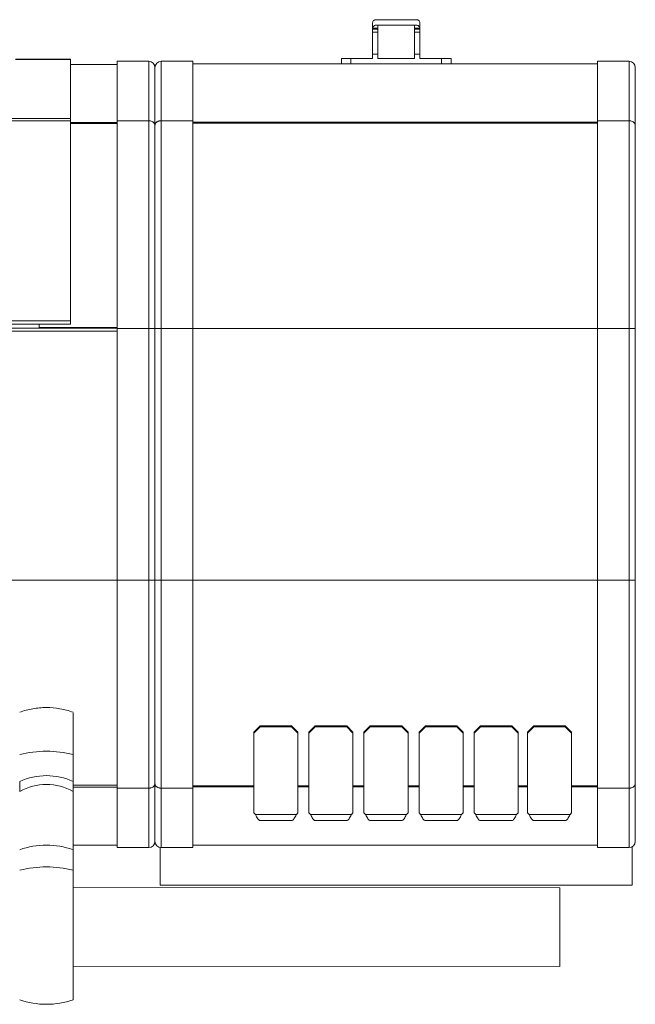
# Model space of a CAD drawing. Header units: millimetres. Extents: x -32 to 1538, y -978 to 462.
# Tile 21 of 21: x 1343 to 1538, y 149 to 462. Entities that reach past the tile are written whole.
import ezdxf

# ---------------------------------------------------------------- set-up
doc = ezdxf.new("R2010")
doc.units = ezdxf.units.MM

msp = doc.modelspace()

# ---------------------------------------------------------------- linework, layer by layer
at = {"color": 7, "linetype": 'Continuous', "lineweight": 15}
for p, q in [((1454.81, 459.58), (1454.81, 461.28)), ((1455.81, 462.28), (1468.81, 462.28)), ((1468.41, 460.58), (1456.2, 460.58)), ((1456.51, 460.58), (1456.51, 459.58)), ((1468.11, 459.58), (1468.11, 460.58)), ((1469.81, 461.28), (1469.81, 459.58)), ((1456.51, 459.58), (1454.81, 459.58)), ((1454.81, 459.28), (1454.81, 459.58)), ((1454.81, 459.28), (1456.51, 459.28)), ((1454.81, 458.28), (1454.81, 459.28)), ((1454.81, 458.28), (1456.51, 458.28)), ((1454.81, 451.28), (1454.81, 458.28)), ((1456.51, 459.28), (1456.51, 459.58)), ((1456.51, 459.28), (1456.51, 458.28)), ((1456.51, 458.28), (1456.51, 451.28)), ((1469.81, 459.58), (1468.11, 459.58)), ((1468.11, 459.58), (1468.11, 459.28)), ((1468.11, 459.28), (1469.81, 459.28)), ((1468.11, 458.28), (1468.11, 459.28)), ((1468.11, 458.28), (1469.81, 458.28)), ((1468.11, 451.28), (1468.11, 458.28)), ((1469.81, 459.58), (1469.81, 459.28)), ((1469.81, 458.28), (1469.81, 459.28)), ((1469.81, 451.28), (1469.81, 458.28)), ((1454.81, 451.28), (1456.51, 451.28)), ((1454.81, 449.98), (1454.81, 451.28)), ((1456.51, 451.28), (1456.51, 449.98)), ((1468.11, 451.28), (1469.81, 451.28)), ((1468.11, 449.98), (1468.11, 451.28)), ((1469.81, 449.98), (1469.81, 451.28)), ((1341.31, 449.69), (1358.81, 449.69)), ((1341.31, 449.59), (1358.81, 449.59)), ((1358.81, 449.59), (1358.81, 449.69)), ((1358.81, 430.88), (1358.81, 449.59)), ((1358.81, 448.08), (1373.61, 448.08)), ((1383.61, 449.08), (1373.61, 449.08)), ((1373.61, 430.17), (1373.61, 449.08)), ((1383.61, 430.17), (1383.61, 449.08)), ((1387.61, 449.08), (1387.61, 430.17)), ((1387.61, 449.08), (1397.61, 449.08)), ((1397.61, 449.08), (1397.61, 430.17)), ((1526.31, 448.28), (1397.61, 448.28)), ((1444.87, 449.98), (1444.87, 448.28)), ((1444.87, 449.98), (1447.87, 449.98)), ((1447.87, 449.98), (1447.87, 448.28)), ((1447.87, 449.98), (1454.81, 449.98)), ((1468.11, 449.98), (1456.51, 449.98)), ((1469.81, 449.98), (1476.74, 449.98)), ((1476.74, 448.28), (1476.74, 449.98)), ((1476.74, 449.98), (1479.74, 449.98)), ((1479.74, 448.28), (1479.74, 449.98)), ((1536.31, 449.08), (1526.31, 449.08)), ((1526.31, 430.17), (1526.31, 449.08)), ((1536.31, 430.17), (1536.31, 449.08)), ((1385.61, 428.72), (1385.61, 447.08)), ((1538.31, 447.08), (1538.31, 428.72)), ((1028.81, 430.88), (1358.81, 430.88)), ((1358.81, 430.16), (1028.81, 430.16)), ((1358.81, 430.88), (1358.81, 430.16)), ((1358.81, 430.16), (1358.81, 366.51)), ((1373.61, 364.08), (1373.61, 430.17)), ((1383.61, 430.17), (1373.61, 430.17)), ((1383.61, 364.08), (1383.61, 430.17)), ((1387.61, 430.17), (1387.61, 364.08)), ((1387.61, 430.17), (1397.61, 430.17)), ((1397.61, 430.17), (1397.61, 364.08)), ((1526.31, 364.08), (1526.31, 430.17)), ((1536.31, 430.17), (1526.31, 430.17)), ((1536.31, 364.08), (1536.31, 430.17)), ((1385.61, 364.08), (1385.61, 428.72)), ((1538.31, 428.72), (1538.31, 364.08)), ((1358.81, 366.51), (1028.81, 366.51)), ((1358.81, 366.51), (1358.81, 365.49)), ((1024.81, 364.25), (1373.61, 364.25)), ((1028.81, 365.49), (1358.81, 365.49)), ((1348.81, 364.48), (1348.81, 365.49)), ((1373.61, 364.48), (1348.81, 364.48)), ((1348.81, 364.47), (1348.81, 364.48)), ((1373.61, 364.47), (1348.81, 364.47)), ((1383.61, 364.08), (1373.61, 364.08)), ((1373.61, 284.08), (1373.61, 364.08)), ((1385.61, 364.08), (1383.61, 364.08)), ((1383.61, 284.08), (1383.61, 364.08)), ((1387.61, 364.08), (1385.61, 364.08)), ((1385.61, 284.08), (1385.61, 364.08)), ((1387.61, 364.08), (1397.61, 364.08)), ((1387.61, 364.08), (1387.61, 284.08)), ((1397.61, 364.08), (1397.61, 284.08)), ((1536.31, 364.08), (1526.31, 364.08)), ((1526.31, 284.08), (1526.31, 364.08)), ((1538.31, 364.08), (1536.31, 364.08)), ((1536.31, 284.08), (1536.31, 364.08)), ((1538.31, 364.08), (1538.31, 284.08)), ((1373.61, 217.98), (1373.61, 284.08)), ((1383.61, 284.08), (1373.61, 284.08)), ((1383.61, 217.98), (1383.61, 284.08)), ((1385.61, 284.08), (1383.61, 284.08)), ((1385.61, 219.43), (1385.61, 284.08)), ((1387.61, 284.08), (1385.61, 284.08)), ((1387.61, 284.08), (1387.61, 217.98)), ((1387.61, 284.08), (1397.61, 284.08)), ((1397.61, 284.08), (1397.61, 217.98)), ((1526.31, 217.98), (1526.31, 284.08)), ((1536.31, 284.08), (1526.31, 284.08)), ((1536.31, 217.98), (1536.31, 284.08)), ((1538.31, 284.08), (1536.31, 284.08)), ((1538.31, 284.08), (1538.31, 219.43)), ((1359.61, 228.72), (1359.61, 241.98)), ((1419.06, 237.84), (1417.06, 235.84)), ((1417.06, 235.68), (1419.06, 237.68)), ((1419.06, 237.68), (1417.06, 235.68)), ((1417.06, 235.52), (1419.06, 237.52)), ((1417.06, 235.68), (1417.06, 235.84)), ((1417.06, 235.68), (1417.06, 235.52)), ((1417.06, 235.68), (1417.06, 235.68)), ((1417.06, 210.1), (1417.06, 235.52)), ((1419.06, 237.68), (1419.06, 237.84)), ((1429.06, 237.84), (1419.06, 237.84)), ((1419.06, 237.68), (1419.06, 237.52)), ((1419.06, 237.68), (1429.06, 237.68)), ((1429.06, 237.68), (1419.06, 237.68)), ((1419.06, 237.52), (1429.06, 237.52)), ((1429.06, 237.68), (1429.06, 237.84)), ((1431.06, 235.84), (1429.06, 237.84)), ((1429.06, 237.68), (1429.06, 237.52)), ((1429.06, 237.68), (1431.06, 235.68)), ((1431.06, 235.68), (1429.06, 237.68)), ((1429.06, 237.52), (1431.06, 235.52)), ((1431.06, 235.68), (1431.06, 235.84)), ((1431.06, 235.68), (1431.06, 235.52)), ((1431.06, 235.68), (1431.06, 235.68)), ((1431.06, 235.52), (1431.06, 210.1)), ((1436.56, 237.84), (1434.56, 235.84)), ((1434.56, 235.68), (1436.56, 237.68)), ((1436.56, 237.68), (1434.56, 235.68)), ((1434.56, 235.52), (1436.56, 237.52)), ((1434.56, 235.68), (1434.56, 235.84)), ((1434.56, 235.68), (1434.56, 235.52)), ((1434.56, 235.68), (1434.56, 235.68)), ((1434.56, 210.1), (1434.56, 235.52)), ((1436.56, 237.68), (1436.56, 237.84)), ((1446.56, 237.84), (1436.56, 237.84)), ((1436.56, 237.68), (1436.56, 237.52)), ((1436.56, 237.68), (1446.56, 237.68)), ((1446.56, 237.68), (1436.56, 237.68)), ((1436.56, 237.52), (1446.56, 237.52)), ((1446.56, 237.68), (1446.56, 237.84)), ((1448.56, 235.84), (1446.56, 237.84)), ((1446.56, 237.68), (1446.56, 237.52)), ((1446.56, 237.68), (1448.56, 235.68)), ((1448.56, 235.68), (1446.56, 237.68)), ((1446.56, 237.52), (1448.56, 235.52)), ((1448.56, 235.68), (1448.56, 235.84)), ((1448.56, 235.68), (1448.56, 235.52)), ((1448.56, 235.68), (1448.56, 235.68)), ((1448.56, 235.52), (1448.56, 210.1)), ((1454.06, 237.84), (1452.06, 235.84)), ((1452.06, 235.68), (1454.06, 237.68)), ((1454.06, 237.68), (1452.06, 235.68)), ((1452.06, 235.52), (1454.06, 237.52)), ((1452.06, 235.68), (1452.06, 235.84)), ((1452.06, 235.68), (1452.06, 235.52)), ((1452.06, 235.68), (1452.06, 235.68)), ((1452.06, 210.1), (1452.06, 235.52)), ((1454.06, 237.68), (1454.06, 237.84)), ((1464.06, 237.84), (1454.06, 237.84)), ((1454.06, 237.68), (1454.06, 237.52)), ((1454.06, 237.68), (1464.06, 237.68)), ((1464.06, 237.68), (1454.06, 237.68)), ((1454.06, 237.52), (1464.06, 237.52)), ((1464.06, 237.68), (1464.06, 237.84)), ((1466.06, 235.84), (1464.06, 237.84)), ((1464.06, 237.68), (1464.06, 237.52)), ((1464.06, 237.68), (1466.06, 235.68)), ((1466.06, 235.68), (1464.06, 237.68)), ((1464.06, 237.52), (1466.06, 235.52)), ((1466.06, 235.68), (1466.06, 235.84)), ((1466.06, 235.68), (1466.06, 235.52)), ((1466.06, 235.68), (1466.06, 235.68)), ((1466.06, 235.52), (1466.06, 210.1)), ((1471.56, 237.84), (1469.56, 235.84)), ((1469.56, 235.68), (1471.56, 237.68)), ((1471.56, 237.68), (1469.56, 235.68)), ((1469.56, 235.52), (1471.56, 237.52)), ((1469.56, 235.68), (1469.56, 235.84)), ((1469.56, 235.68), (1469.56, 235.52)), ((1469.56, 235.68), (1469.56, 235.68)), ((1469.56, 210.1), (1469.56, 235.52)), ((1471.56, 237.68), (1471.56, 237.84)), ((1481.56, 237.84), (1471.56, 237.84)), ((1471.56, 237.68), (1471.56, 237.52)), ((1471.56, 237.68), (1481.56, 237.68)), ((1481.56, 237.68), (1471.56, 237.68)), ((1471.56, 237.52), (1481.56, 237.52)), ((1481.56, 237.68), (1481.56, 237.84)), ((1483.56, 235.84), (1481.56, 237.84)), ((1481.56, 237.68), (1481.56, 237.52)), ((1481.56, 237.68), (1483.56, 235.68)), ((1483.56, 235.68), (1481.56, 237.68)), ((1481.56, 237.52), (1483.56, 235.52)), ((1483.56, 235.68), (1483.56, 235.84)), ((1483.56, 235.68), (1483.56, 235.52)), ((1483.56, 235.68), (1483.56, 235.68)), ((1483.56, 235.52), (1483.56, 210.1)), ((1489.06, 237.84), (1487.06, 235.84)), ((1487.06, 235.68), (1489.06, 237.68)), ((1489.06, 237.68), (1487.06, 235.68)), ((1487.06, 235.52), (1489.06, 237.52)), ((1487.06, 235.68), (1487.06, 235.84)), ((1487.06, 235.68), (1487.06, 235.52)), ((1487.06, 235.68), (1487.06, 235.68)), ((1487.06, 210.1), (1487.06, 235.52)), ((1489.06, 237.68), (1489.06, 237.84)), ((1499.06, 237.84), (1489.06, 237.84)), ((1489.06, 237.68), (1489.06, 237.52)), ((1489.06, 237.68), (1499.06, 237.68)), ((1499.06, 237.68), (1489.06, 237.68)), ((1489.06, 237.52), (1499.06, 237.52)), ((1499.06, 237.68), (1499.06, 237.84)), ((1501.06, 235.84), (1499.06, 237.84)), ((1499.06, 237.68), (1499.06, 237.52)), ((1499.06, 237.68), (1501.06, 235.68)), ((1501.06, 235.68), (1499.06, 237.68)), ((1499.06, 237.52), (1501.06, 235.52)), ((1501.06, 235.68), (1501.06, 235.84)), ((1501.06, 235.68), (1501.06, 235.52)), ((1501.06, 235.68), (1501.06, 235.68)), ((1501.06, 235.52), (1501.06, 210.1)), ((1506.06, 237.84), (1504.06, 235.84)), ((1504.06, 235.68), (1506.06, 237.68)), ((1506.06, 237.68), (1504.06, 235.68)), ((1504.06, 235.52), (1506.06, 237.52)), ((1504.06, 235.68), (1504.06, 235.84)), ((1504.06, 235.68), (1504.06, 235.52)), ((1504.06, 235.68), (1504.06, 235.68)), ((1504.06, 210.1), (1504.06, 235.52)), ((1506.06, 237.68), (1506.06, 237.84)), ((1516.06, 237.84), (1506.06, 237.84)), ((1506.06, 237.68), (1506.06, 237.52)), ((1506.06, 237.68), (1516.06, 237.68)), ((1516.06, 237.68), (1506.06, 237.68)), ((1506.06, 237.52), (1516.06, 237.52)), ((1516.06, 237.68), (1516.06, 237.84)), ((1518.06, 235.84), (1516.06, 237.84)), ((1516.06, 237.68), (1516.06, 237.52)), ((1516.06, 237.68), (1518.06, 235.68)), ((1518.06, 235.68), (1516.06, 237.68)), ((1516.06, 237.52), (1518.06, 235.52)), ((1518.06, 235.68), (1518.06, 235.84)), ((1518.06, 235.68), (1518.06, 235.52)), ((1518.06, 235.68), (1518.06, 235.68)), ((1518.06, 235.52), (1518.06, 210.1)), ((1359.61, 220.09), (1359.61, 228.72)), ((1385.61, 201.08), (1385.61, 219.43)), ((1538.31, 219.43), (1538.31, 201.08)), ((1359.61, 216.89), (1359.61, 198.44)), ((1383.61, 217.98), (1373.61, 217.98)), ((1373.61, 199.08), (1373.61, 217.98)), ((1383.61, 199.08), (1383.61, 217.98)), ((1387.61, 217.98), (1397.61, 217.98)), ((1387.61, 217.98), (1387.61, 199.08)), ((1397.61, 217.98), (1397.61, 199.08)), ((1536.31, 217.98), (1526.31, 217.98)), ((1526.31, 199.08), (1526.31, 217.98)), ((1536.31, 199.08), (1536.31, 217.98)), ((1417.56, 209.6), (1417.06, 210.1)), ((1431.06, 210.1), (1430.56, 209.6)), ((1435.06, 209.6), (1434.56, 210.1)), ((1448.56, 210.1), (1448.06, 209.6)), ((1452.56, 209.6), (1452.06, 210.1)), ((1466.06, 210.1), (1465.56, 209.6)), ((1470.06, 209.6), (1469.56, 210.1)), ((1483.56, 210.1), (1483.06, 209.6)), ((1487.56, 209.6), (1487.06, 210.1)), ((1501.06, 210.1), (1500.56, 209.6)), ((1504.56, 209.6), (1504.06, 210.1)), ((1518.06, 210.1), (1517.56, 209.6)), ((1417.56, 209.6), (1430.56, 209.6)), ((1419.04, 207.75), (1429.13, 207.75)), ((1435.06, 209.6), (1448.06, 209.6)), ((1436.54, 207.75), (1446.63, 207.75)), ((1452.56, 209.6), (1465.56, 209.6)), ((1454.04, 207.75), (1464.13, 207.75)), ((1470.06, 209.6), (1483.06, 209.6)), ((1471.54, 207.75), (1481.63, 207.75)), ((1487.56, 209.6), (1500.56, 209.6)), ((1489.04, 207.75), (1499.13, 207.75)), ((1504.56, 209.6), (1517.56, 209.6)), ((1506.04, 207.75), (1516.13, 207.75)), ((1359.61, 199.88), (1373.61, 199.88)), ((1359.61, 191.94), (1359.61, 198.44)), ((1383.61, 199.08), (1373.61, 199.08)), ((1387.31, 187.15), (1387.31, 199.1)), ((1387.61, 199.08), (1397.61, 199.08)), ((1526.31, 199.88), (1397.61, 199.88)), ((1536.31, 199.08), (1526.31, 199.08)), ((1537.31, 199.35), (1537.31, 187.15)), ((1359.61, 150.71), (1359.61, 191.94)), ((1514.28, 186.34), (1359.61, 186.4)), ((1387.31, 187.15), (1537.31, 187.15)), ((1359.61, 161.4), (1514.27, 161.34))]:
    msp.add_line(p, q, dxfattribs=at)
at = {"color": 8, "linetype": 'Continuous', "lineweight": 15}
for p, q in [((1358.81, 429.57), (1373.61, 429.57)), ((1373.61, 429.24), (1358.81, 429.24)), ((1526.31, 429.72), (1397.61, 429.72)), ((1526.31, 429.39), (1397.61, 429.39)), ((1305.71, 363.25), (1373.61, 363.25)), ((1526.31, 364.08), (1397.61, 364.08)), ((1075.03, 284.08), (1373.61, 284.08)), ((1526.31, 284.08), (1397.61, 284.08)), ((1373.61, 218.97), (1359.61, 218.97)), ((1373.61, 218.31), (1359.61, 218.31)), ((1417.06, 218.77), (1397.61, 218.77)), ((1417.06, 218.44), (1397.61, 218.44)), ((1434.56, 218.77), (1431.06, 218.77)), ((1434.56, 218.44), (1431.06, 218.44)), ((1452.06, 218.77), (1448.56, 218.77)), ((1452.06, 218.44), (1448.56, 218.44)), ((1469.56, 218.77), (1466.06, 218.77)), ((1469.56, 218.44), (1466.06, 218.44)), ((1487.06, 218.77), (1483.56, 218.77)), ((1487.06, 218.44), (1483.56, 218.44)), ((1504.06, 218.77), (1501.06, 218.77)), ((1504.06, 218.44), (1501.06, 218.44)), ((1526.31, 218.77), (1518.06, 218.77)), ((1526.31, 218.44), (1518.06, 218.44))]:
    msp.add_line(p, q, dxfattribs=at)
at = {"color": 7, "linetype": 'Continuous', "lineweight": 15, "flags": 128}
msp.add_lwpolyline([(1514.27, 161.34), (1514.27, 161.47), (1514.27, 161.94), (1514.27, 162.76), (1514.27, 163.9), (1514.27, 165.32), (1514.27, 166.99), (1514.27, 168.86), (1514.27, 170.86), (1514.27, 172.96), (1514.27, 175.08), (1514.27, 177.16), (1514.27, 179.15), (1514.27, 180.99), (1514.27, 182.62), (1514.28, 184), (1514.28, 185.08), (1514.28, 185.85), (1514.28, 186.26), (1514.28, 186.34)], dxfattribs=at)
at = {"color": 7, "linetype": 'Continuous', "lineweight": 15}
for centre, radius, start, end in [((1383.61, 447.08), 2, 0, 90), ((1387.61, 447.08), 2, 90, 180), ((1536.31, 447.08), 2, 0, 90), ((1351.11, 193.55), 36.18, 76.4128, 103.5872), ((1351.11, 201.83), 20.14, 65.0297, 114.9703), ((1351.11, 202.05), 17.1, 60.1912, 119.8088), ((1383.61, 201.08), 2, 270, 0), ((1387.61, 201.08), 2, 180, 270), ((1536.31, 201.08), 2, 270, 0), ((1351.11, 173.87), 26, 70.9179, 109.0821), ((1351.11, 156.8), 36.15, 76.4022, 103.5978), ((1351.11, 175.29), 26, 250.9179, 289.0821)]:
    msp.add_arc(centre, radius, start, end, dxfattribs=at)
for points, knots in [([(1455.81, 462.28), (1455.68, 462.28), (1455.57, 462.26), (1455.34, 462.17), (1455.23, 462.1), (1455.04, 461.93), (1454.96, 461.83), (1454.84, 461.57), (1454.81, 461.43), (1454.81, 461.28)], [0, 0, 0, 0, 0.25, 0.25, 0.5, 0.5, 0.75, 0.75, 1, 1, 1, 1]), ([(1454.81, 459.58), (1454.81, 459.66), (1454.83, 459.83), (1454.95, 460.07), (1455.19, 460.33), (1455.62, 460.54), (1455.99, 460.56), (1456.2, 460.58)], [0, 0, 0, 0, 0.114162, 0.227693, 0.393211, 0.650241, 1, 1, 1, 1]), ([(1468.41, 460.58), (1468.57, 460.58), (1468.72, 460.56), (1469.01, 460.5), (1469.16, 460.46), (1469.42, 460.31), (1469.55, 460.21), (1469.69, 460.01), (1469.73, 459.93), (1469.79, 459.76), (1469.81, 459.67), (1469.81, 459.58)], [0, 0, 0, 0, 0.25, 0.25, 0.5, 0.5, 0.75, 0.75, 0.875, 0.875, 1, 1, 1, 1]), ([(1469.81, 461.28), (1469.81, 461.43), (1469.77, 461.57), (1469.66, 461.82), (1469.57, 461.93), (1469.39, 462.1), (1469.28, 462.17), (1469.05, 462.26), (1468.93, 462.28), (1468.81, 462.28)], [0, 0, 0, 0, 0.25, 0.25, 0.5, 0.5, 0.75, 0.75, 1, 1, 1, 1]), ([(1385.61, 428.72), (1385.61, 428.75), (1385.6, 428.81), (1385.59, 428.9), (1385.56, 429.04), (1385.5, 429.21), (1385.37, 429.42), (1385.19, 429.62), (1384.88, 429.86), (1384.5, 430.04), (1384.07, 430.14), (1383.8, 430.17), (1383.65, 430.17), (1383.61, 430.17)], [0, 0, 0, 0, 0.040843, 0.081671, 0.12248, 0.222206, 0.321655, 0.428964, 0.535805, 0.747571, 0.854046, 0.960306, 1, 1, 1, 1]), ([(1387.61, 430.17), (1387.56, 430.17), (1387.47, 430.17), (1387.34, 430.16), (1387.2, 430.15), (1387.07, 430.12), (1386.88, 430.08), (1386.63, 430), (1386.36, 429.86), (1386.12, 429.7), (1385.85, 429.45), (1385.66, 429.12), (1385.61, 428.84), (1385.61, 428.73), (1385.61, 428.72)], [0, 0, 0, 0, 0.042627, 0.085261, 0.127917, 0.170607, 0.213336, 0.318505, 0.424072, 0.528671, 0.633728, 0.844653, 0.994209, 1, 1, 1, 1]), ([(1538.31, 428.72), (1538.31, 428.75), (1538.3, 428.81), (1538.29, 428.9), (1538.26, 429.04), (1538.2, 429.21), (1538.07, 429.42), (1537.89, 429.62), (1537.58, 429.86), (1537.2, 430.04), (1536.77, 430.14), (1536.5, 430.17), (1536.35, 430.17), (1536.31, 430.17)], [0, 0, 0, 0, 0.040843, 0.081671, 0.12248, 0.222206, 0.321655, 0.428964, 0.535805, 0.747571, 0.854046, 0.960306, 1, 1, 1, 1]), ([(1342.61, 242.13), (1343.97, 242.62), (1345.36, 242.99), (1347.49, 243.36), (1348.2, 243.45), (1349.29, 243.55), (1349.65, 243.57), (1350.38, 243.61), (1350.74, 243.61), (1352.56, 243.61), (1354, 243.49), (1356.13, 243.12), (1356.83, 242.96), (1358.23, 242.59), (1358.92, 242.38), (1359.61, 242.13)], [0, 0, 0, 0, 0.25, 0.25, 0.375, 0.375, 0.4375, 0.4375, 0.5, 0.5, 0.75, 0.75, 0.875, 0.875, 1, 1, 1, 1]), ([(1342.61, 216.89), (1342.61, 216.99), (1342.61, 217.12), (1342.61, 217.38), (1342.61, 217.52), (1342.61, 217.8), (1342.61, 217.95), (1342.61, 218.25), (1342.61, 218.4), (1342.61, 218.84), (1342.61, 219.11), (1342.61, 219.64), (1342.61, 219.88), (1342.61, 220.09)], [0, 0, 0, 0, 0.125, 0.125, 0.25, 0.25, 0.375, 0.375, 0.5, 0.5, 0.75, 0.75, 1, 1, 1, 1]), ([(1359.61, 220.09), (1359.61, 219.92), (1359.61, 219.5), (1359.61, 218.73), (1359.61, 217.91), (1359.61, 217.29), (1359.61, 217), (1359.61, 216.89)], [0, 0, 0, 0, 0.1895669, 0.4715151, 0.6825622, 0.8797833, 1, 1, 1, 1]), ([(1385.61, 219.43), (1385.61, 219.4), (1385.6, 219.34), (1385.59, 219.25), (1385.56, 219.12), (1385.5, 218.94), (1385.37, 218.73), (1385.19, 218.53), (1384.88, 218.3), (1384.5, 218.12), (1384.07, 218.01), (1383.8, 217.98), (1383.65, 217.98), (1383.61, 217.98)], [0, 0, 0, 0, 0.0408428, 0.0816708, 0.1224802, 0.2222056, 0.3216552, 0.4289636, 0.5358055, 0.7475713, 0.8540461, 0.9603056, 1, 1, 1, 1]), ([(1387.61, 217.98), (1387.56, 217.98), (1387.47, 217.98), (1387.34, 217.99), (1387.2, 218.01), (1387.07, 218.03), (1386.88, 218.08), (1386.63, 218.16), (1386.36, 218.29), (1386.12, 218.46), (1385.85, 218.71), (1385.66, 219.04), (1385.61, 219.31), (1385.61, 219.43), (1385.61, 219.43)], [0, 0, 0, 0, 0.042627, 0.085261, 0.127917, 0.170607, 0.213336, 0.318505, 0.424072, 0.528671, 0.633728, 0.844653, 0.994209, 1, 1, 1, 1]), ([(1538.31, 219.43), (1538.31, 219.4), (1538.3, 219.34), (1538.29, 219.25), (1538.26, 219.12), (1538.2, 218.94), (1538.07, 218.73), (1537.89, 218.53), (1537.58, 218.3), (1537.2, 218.12), (1536.77, 218.01), (1536.5, 217.98), (1536.35, 217.98), (1536.31, 217.98)], [0, 0, 0, 0, 0.040843, 0.081671, 0.12248, 0.222206, 0.321655, 0.428964, 0.535805, 0.747571, 0.854046, 0.960306, 1, 1, 1, 1]), ([(1419.06, 207.76), (1418.93, 207.74), (1418.81, 207.77), (1418.56, 207.93), (1418.43, 208.06), (1418.18, 208.41), (1418.06, 208.62), (1417.81, 209.08), (1417.68, 209.34), (1417.56, 209.6)], [0, 0, 0, 0, 0.25, 0.25, 0.5, 0.5, 0.75, 0.75, 1, 1, 1, 1]), ([(1430.56, 209.6), (1430.43, 209.34), (1430.31, 209.08), (1430.06, 208.62), (1429.93, 208.41), (1429.68, 208.06), (1429.56, 207.93), (1429.31, 207.77), (1429.18, 207.74), (1429.06, 207.76)], [0, 0, 0, 0, 0.25, 0.25, 0.5, 0.5, 0.75, 0.75, 1, 1, 1, 1]), ([(1436.56, 207.76), (1436.43, 207.74), (1436.31, 207.77), (1436.06, 207.93), (1435.93, 208.06), (1435.68, 208.41), (1435.56, 208.62), (1435.31, 209.08), (1435.18, 209.34), (1435.06, 209.6)], [0, 0, 0, 0, 0.25, 0.25, 0.5, 0.5, 0.75, 0.75, 1, 1, 1, 1]), ([(1448.06, 209.6), (1447.93, 209.34), (1447.81, 209.08), (1447.56, 208.62), (1447.43, 208.41), (1447.18, 208.06), (1447.06, 207.93), (1446.81, 207.77), (1446.68, 207.74), (1446.56, 207.76)], [0, 0, 0, 0, 0.25, 0.25, 0.5, 0.5, 0.75, 0.75, 1, 1, 1, 1]), ([(1454.06, 207.76), (1453.93, 207.74), (1453.81, 207.77), (1453.56, 207.93), (1453.43, 208.06), (1453.18, 208.41), (1453.06, 208.62), (1452.81, 209.08), (1452.68, 209.34), (1452.56, 209.6)], [0, 0, 0, 0, 0.25, 0.25, 0.5, 0.5, 0.75, 0.75, 1, 1, 1, 1]), ([(1465.56, 209.6), (1465.43, 209.34), (1465.31, 209.08), (1465.06, 208.62), (1464.93, 208.41), (1464.68, 208.06), (1464.56, 207.93), (1464.31, 207.77), (1464.18, 207.74), (1464.06, 207.76)], [0, 0, 0, 0, 0.25, 0.25, 0.5, 0.5, 0.75, 0.75, 1, 1, 1, 1]), ([(1471.56, 207.76), (1471.43, 207.74), (1471.31, 207.77), (1471.06, 207.93), (1470.93, 208.06), (1470.68, 208.41), (1470.56, 208.62), (1470.31, 209.08), (1470.18, 209.34), (1470.06, 209.6)], [0, 0, 0, 0, 0.25, 0.25, 0.5, 0.5, 0.75, 0.75, 1, 1, 1, 1]), ([(1483.06, 209.6), (1482.93, 209.34), (1482.81, 209.08), (1482.56, 208.62), (1482.43, 208.41), (1482.18, 208.06), (1482.06, 207.93), (1481.81, 207.77), (1481.68, 207.74), (1481.56, 207.76)], [0, 0, 0, 0, 0.25, 0.25, 0.5, 0.5, 0.75, 0.75, 1, 1, 1, 1]), ([(1489.06, 207.76), (1488.93, 207.74), (1488.81, 207.77), (1488.56, 207.93), (1488.43, 208.06), (1488.18, 208.41), (1488.06, 208.62), (1487.81, 209.08), (1487.68, 209.34), (1487.56, 209.6)], [0, 0, 0, 0, 0.25, 0.25, 0.5, 0.5, 0.75, 0.75, 1, 1, 1, 1]), ([(1500.56, 209.6), (1500.43, 209.34), (1500.31, 209.08), (1500.06, 208.62), (1499.93, 208.41), (1499.68, 208.06), (1499.56, 207.93), (1499.31, 207.77), (1499.18, 207.74), (1499.06, 207.76)], [0, 0, 0, 0, 0.25, 0.25, 0.5, 0.5, 0.75, 0.75, 1, 1, 1, 1]), ([(1506.06, 207.76), (1505.93, 207.74), (1505.81, 207.77), (1505.56, 207.93), (1505.43, 208.06), (1505.18, 208.41), (1505.06, 208.62), (1504.81, 209.08), (1504.68, 209.34), (1504.56, 209.6)], [0, 0, 0, 0, 0.25, 0.25, 0.5, 0.5, 0.75, 0.75, 1, 1, 1, 1]), ([(1517.56, 209.6), (1517.43, 209.34), (1517.31, 209.08), (1517.06, 208.62), (1516.93, 208.41), (1516.68, 208.06), (1516.56, 207.93), (1516.31, 207.77), (1516.18, 207.74), (1516.06, 207.76)], [0, 0, 0, 0, 0.25, 0.25, 0.5, 0.5, 0.75, 0.75, 1, 1, 1, 1])]:
    msp.add_open_spline(points, degree=3, knots=knots, dxfattribs=at)

doc.saveas('drawing.dxf')
